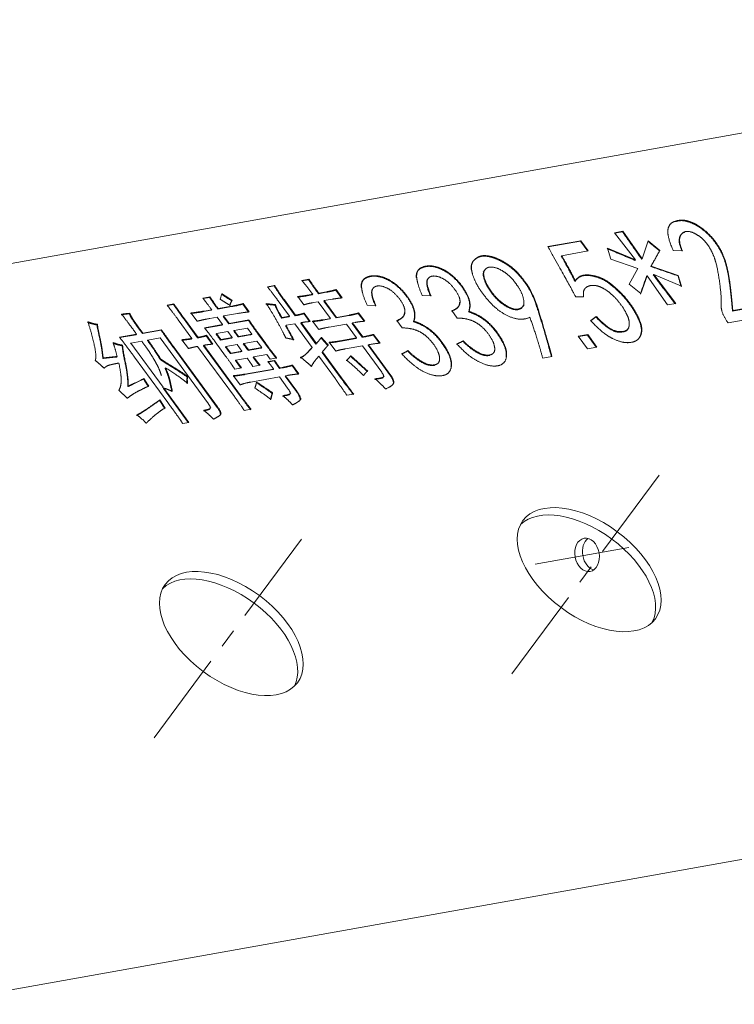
# Model space of a CAD drawing. Header units: millimetres. Extents: x 7284 to 21933, y -3393 to -31.
# Tile 19 of 57: x 10134 to 10182, y -596 to -530. Entities that reach past the tile are written whole.
import ezdxf

# ---------------------------------------------------------------- set-up
doc = ezdxf.new("R2010")
doc.units = ezdxf.units.MM
doc.linetypes.add('CENTER', pattern=[10.16, 6.35, -1.27, 1.27, -1.27])
doc.layers.add('1', color=7, linetype='Continuous')
doc.layers.add('60', color=7, linetype='Continuous')

msp = doc.modelspace()

# ---------------------------------------------------------------- linework, layer by layer
at = {"layer": '1', "color": 1, "linetype": 'CENTER', "lineweight": 13}
for p, q in [((10166.943, -573.698), (10176.89, -560.29)), ((10143.064, -577.963), (10153.011, -564.555)), ((10168.496, -566.379), (10175.938, -565.05))]:
    msp.add_line(p, q, dxfattribs=at)
at = {"layer": '60', "color": 7, "linetype": 'Continuous', "lineweight": 18}
for p, q in [((10124.988, -547.851), (10228.178, -529.418)), ((10173.793, -544.267), (10174.35, -544.167)), ((10175.182, -546.076), (10173.793, -544.267)), ((10174.326, -544.2), (10173.813, -544.292)), ((10174.35, -544.167), (10175.628, -545.997)), ((10169.344, -545.19), (10171.544, -544.797)), ((10171.52, -544.83), (10169.358, -545.216)), ((10172.001, -545.487), (10171.52, -544.83)), ((10171.544, -544.797), (10172.044, -545.479)), ((10173.54, -546.027), (10173.318, -545.295)), ((10173.318, -545.295), (10175.182, -546.076)), ((10175.628, -545.997), (10176.047, -544.807)), ((10176.047, -544.807), (10176.826, -545.44)), ((10172.044, -545.479), (10170.262, -545.798)), ((10176.826, -545.44), (10176.239, -546.488)), ((10178.327, -545.472), (10177.715, -545.453)), ((10175.348, -546.647), (10173.54, -546.027)), ((10176.239, -546.488), (10178.048, -547.108)), ((10165.172, -546.698), (10165.031, -546.887)), ((10174.762, -547.695), (10175.348, -546.647)), ((10175.96, -547.138), (10175.54, -548.328)), ((10177.32, -549.082), (10175.96, -547.138)), ((10178.269, -547.84), (10176.405, -547.058)), ((10176.405, -547.058), (10177.877, -548.982)), ((10178.048, -547.108), (10178.269, -547.84)), ((10150.624, -547.864), (10151.102, -547.778)), ((10151.077, -547.811), (10150.643, -547.889)), ((10152.922, -547.453), (10153.4, -547.368)), ((10153.376, -547.401), (10152.943, -547.478)), ((10171.275, -547.343), (10171.152, -547.509)), ((10175.54, -548.328), (10174.762, -547.695)), ((10146.319, -548.632), (10146.797, -548.547)), ((10146.773, -548.58), (10146.339, -548.657)), ((10147.479, -548.706), (10147.594, -548.335)), ((10153.056, -549.076), (10152.647, -548.518)), ((10153.624, -548.407), (10153.283, -548.468)), ((10153.307, -548.435), (10153.648, -548.374)), ((10154.557, -548.24), (10154.034, -548.334)), ((10154.058, -548.301), (10154.581, -548.208)), ((10155.581, -548.621), (10155.194, -548.092)), ((10155.218, -548.059), (10155.627, -548.616)), ((10161.549, -548.469), (10160.964, -548.445)), ((10171.732, -548.536), (10171.203, -548.545)), ((10143.93, -549.094), (10144.385, -549.013)), ((10144.361, -549.046), (10143.95, -549.119)), ((10148.228, -549.196), (10147.317, -549.359)), ((10147.342, -549.326), (10148.252, -549.163)), ((10149.366, -549.556), (10148.978, -549.027)), ((10149.003, -548.994), (10149.411, -549.551)), ((10152.099, -549.842), (10151.35, -548.82)), ((10152.484, -549.802), (10151.735, -548.779)), ((10151.76, -548.747), (10152.508, -549.769)), ((10154.011, -548.87), (10153.67, -548.931)), ((10154.828, -549.985), (10154.011, -548.87)), ((10155.213, -549.945), (10154.397, -548.83)), ((10154.944, -548.703), (10154.421, -548.797)), ((10154.421, -548.797), (10155.238, -549.912)), ((10157.87, -549.126), (10157.285, -549.102)), ((10167.573, -549.321), (10167.762, -549.066)), ((10177.877, -548.982), (10177.32, -549.082)), ((10183.669, -549.134), (10181.664, -549.492)), ((10181.688, -549.459), (10183.694, -549.101)), ((10145.93, -550.173), (10145.522, -549.616)), ((10146.885, -549.436), (10146.384, -549.525)), ((10146.409, -549.492), (10146.909, -549.403)), ((10147.272, -549.898), (10146.795, -549.984)), ((10147.635, -550.394), (10147.272, -549.898)), ((10148.043, -550.35), (10147.68, -549.854)), ((10148.638, -549.655), (10147.705, -549.821)), ((10147.705, -549.821), (10148.068, -550.317)), ((10152.075, -549.875), (10151.574, -549.964)), ((10151.598, -549.931), (10152.099, -549.842)), ((10153.44, -550.194), (10153.053, -549.665)), ((10153.077, -549.632), (10153.486, -550.19)), ((10156.078, -549.79), (10155.213, -549.945)), ((10155.238, -549.912), (10156.102, -549.757)), ((10157.08, -550.174), (10156.692, -549.645)), ((10156.717, -549.613), (10157.125, -550.17)), ((10163.3, -549.957), (10162.939, -549.464)), ((10172.202, -550.124), (10172.565, -549.845)), ((10184.193, -549.783), (10181.381, -550.286)), ((10145.587, -551.321), (10144.679, -550.081)), ((10145.972, -551.28), (10145.064, -550.041)), ((10145.089, -550.008), (10145.996, -551.247)), ((10146.43, -550.61), (10147.635, -550.394)), ((10147.611, -550.427), (10146.449, -550.635)), ((10149.363, -550.114), (10148.043, -550.35)), ((10148.068, -550.317), (10149.388, -550.081)), ((10152.462, -550.338), (10151.87, -550.443)), ((10153.619, -551.917), (10152.462, -550.338)), ((10153.868, -551.691), (10152.847, -550.297)), ((10152.872, -550.264), (10153.893, -551.658)), ((10154.053, -550.719), (10153.645, -550.161)), ((10154.804, -550.018), (10154.349, -550.099)), ((10154.373, -550.066), (10154.828, -549.985)), ((10155.897, -550.355), (10154.759, -550.558)), ((10156.577, -551.284), (10155.897, -550.355)), ((10156.962, -551.244), (10156.282, -550.314)), ((10156.511, -550.245), (10156.306, -550.281)), ((10156.306, -550.281), (10156.987, -551.211)), ((10159.621, -550.614), (10159.26, -550.121)), ((10181.381, -550.286), (10181.27, -550.134)), ((10140.76, -551.237), (10141.898, -551.034)), ((10141.874, -551.067), (10140.78, -551.262)), ((10143.535, -550.77), (10142.283, -550.993)), ((10142.308, -550.96), (10143.559, -550.737)), ((10146.951, -551.704), (10146.541, -551.144)), ((10146.565, -551.111), (10146.996, -551.699)), ((10147.976, -550.859), (10147.225, -550.993)), ((10147.225, -550.993), (10147.52, -551.396)), ((10148.271, -551.261), (10147.976, -550.859)), ((10149.296, -550.623), (10148.408, -550.781)), ((10148.408, -550.781), (10148.703, -551.184)), ((10148.703, -551.184), (10149.591, -551.026)), ((10149.591, -551.026), (10149.296, -550.623)), ((10150.498, -551.698), (10149.998, -551.016)), ((10150.023, -550.983), (10150.522, -551.665)), ((10158.101, -551.639), (10157.691, -551.079)), ((10157.715, -551.046), (10158.146, -551.634)), ((10171.367, -551.174), (10172.008, -551.06)), ((10171.978, -552.008), (10171.367, -551.174)), ((10171.983, -551.092), (10171.386, -551.199)), ((10172.576, -551.901), (10171.983, -551.092)), ((10172.008, -551.06), (10172.619, -551.894)), ((10174.584, -550.82), (10174.744, -550.606)), ((10142.238, -551.498), (10141.51, -551.628)), ((10141.51, -551.628), (10143.666, -554.571)), ((10143.467, -551.279), (10142.648, -551.425)), ((10146.689, -555.677), (10143.467, -551.279)), ((10145.358, -551.992), (10144.927, -551.403)), ((10148.423, -555.193), (10145.972, -551.847)), ((10148.808, -555.152), (10146.357, -551.807)), ((10146.382, -551.774), (10148.832, -555.119)), ((10147.836, -552.495), (10147.133, -551.535)), ((10147.52, -551.396), (10148.271, -551.261)), ((10148.611, -551.726), (10147.86, -551.86)), ((10147.86, -551.86), (10148.178, -552.294)), ((10148.929, -552.16), (10148.611, -551.726)), ((10149.931, -551.49), (10149.043, -551.649)), ((10149.043, -551.649), (10149.361, -552.083)), ((10150.249, -551.924), (10149.931, -551.49)), ((10155.188, -552.163), (10154.757, -551.574)), ((10156.553, -551.317), (10155.438, -551.516)), ((10155.462, -551.483), (10156.577, -551.284)), ((10156.963, -551.81), (10155.848, -552.01)), ((10158.256, -553.576), (10156.963, -551.81)), ((10158.846, -553.815), (10157.348, -551.77)), ((10157.373, -551.737), (10158.87, -553.782)), ((10163.269, -551.677), (10163.687, -551.474)), ((10147.278, -555.916), (10144.374, -551.951)), ((10144.399, -551.918), (10147.303, -555.883)), ((10148.178, -552.294), (10148.929, -552.16)), ((10149.361, -552.083), (10150.249, -551.924)), ((10150.589, -552.389), (10149.701, -552.547)), ((10150.816, -552.698), (10150.589, -552.389)), ((10155.162, -554.024), (10154.05, -552.506)), ((10155.547, -553.984), (10154.277, -552.249)), ((10154.301, -552.216), (10155.572, -553.951)), ((10156.164, -552.507), (10156.201, -552.458)), ((10159.59, -552.335), (10160.008, -552.131)), ((10169.613, -552.516), (10169, -552.626)), ((10172.619, -551.894), (10171.978, -552.008)), ((10143.982, -555.6), (10141.759, -552.565)), ((10148.861, -553.293), (10148.494, -552.791)), ((10149.269, -552.624), (10148.518, -552.759)), ((10148.518, -552.759), (10148.904, -553.285)), ((10150.133, -553.101), (10149.655, -553.186)), ((10150.656, -552.867), (10151.111, -552.786)), ((10151.087, -552.819), (10150.677, -552.892)), ((10151.248, -552.621), (10150.816, -552.698)), ((10152.68, -553.693), (10152.269, -553.133)), ((10152.294, -553.1), (10152.725, -553.689)), ((10148.811, -554.423), (10148.357, -553.803)), ((10148.904, -553.285), (10148.449, -553.366)), ((10151.018, -553.391), (10149.106, -553.733)), ((10149.131, -553.7), (10151.042, -553.359)), ((10151.586, -553.29), (10151.427, -553.318)), ((10151.452, -553.285), (10151.611, -553.257)), ((10152.562, -554.867), (10151.813, -553.845)), ((10151.997, -553.784), (10151.837, -553.812)), ((10151.837, -553.812), (10152.586, -554.834)), ((10158.315, -553.968), (10158.422, -553.824)), ((10151.428, -553.885), (10149.516, -554.227)), ((10151.972, -554.629), (10151.428, -553.885)), ((10145.347, -556.933), (10143.687, -554.666)), ((10143.711, -554.633), (10145.39, -556.925)), ((10152.086, -555.088), (10152.194, -554.942)), ((10156.388, -555.031), (10155.933, -555.112)), ((10152.778, -555.474), (10152.883, -555.332)), ((10146.741, -556.069), (10146.851, -555.921)), ((10147.467, -556.435), (10147.551, -556.321)), ((10149.536, -556.045), (10149.081, -556.126)), ((10145.39, -556.925), (10144.981, -556.999))]:
    msp.add_line(p, q, dxfattribs=at)
at = {"layer": '60', "color": 7, "linetype": 'Continuous', "lineweight": 13}
msp.add_line((10128.133, -595.75), (10287.643, -567.256), dxfattribs=at)
at = {"layer": '60', "color": 7, "linetype": 'Continuous', "lineweight": 18}
for centre, major_axis, ratio in [((10172.1, -566.747), (-4.417, 3.277), 0.573269), ((10171.961, -565.76), (0.198, -1.107), 0.72089), ((10148.221, -571.012), (-4.417, 3.277), 0.573269)]:
    msp.add_ellipse(centre, major_axis=major_axis, ratio=ratio, dxfattribs=at)
for centre, major_axis, ratio, start_param, end_param in [((10171.734, -567.24), (-4.417, 3.277), 0.573269, 3.239239, 6.185562), ((10172.473, -565.669), (0.198, -1.107), 0.72089, 3.467859, 5.956885), ((10147.855, -571.506), (-4.417, 3.277), 0.573269, 3.239239, 6.185562)]:
    msp.add_ellipse(centre, major_axis=major_axis, ratio=ratio, start_param=start_param, end_param=end_param, dxfattribs=at)
for points, degree in [([(10177.355, -544.08), (10177.412, -543.62), (10177.857, -543.498)], 2), ([(10178.348, -543.46), (10178.084, -543.443), (10177.833, -543.531)], 2), ([(10177.857, -543.498), (10177.833, -543.531)], 1), ([(10177.857, -543.498), (10178.108, -543.41), (10178.373, -543.427)], 2), ([(10179.002, -543.643), (10178.613, -543.477), (10178.348, -543.46)], 2), ([(10178.373, -543.427), (10178.637, -543.444), (10179.027, -543.61)], 2), ([(10179.85, -544.199), (10179.392, -543.81), (10179.002, -543.643)], 2), ([(10179.027, -543.61), (10179.416, -543.777), (10179.875, -544.166)], 2), ([(10174.35, -544.167), (10174.326, -544.2)], 1), ([(10175.603, -546.03), (10174.326, -544.2)], 1), ([(10177.715, -545.453), (10177.299, -544.541), (10177.355, -544.08)], 2), ([(10178.303, -545.505), (10178.053, -544.949), (10178.123, -544.636)], 2), ([(10178.123, -544.636), (10178.194, -544.324), (10178.458, -544.234)], 2), ([(10178.148, -544.603), (10178.078, -544.916), (10178.327, -545.472)], 2), ([(10178.483, -544.201), (10178.218, -544.291), (10178.148, -544.603)], 2), ([(10179.151, -544.317), (10178.747, -544.111), (10178.483, -544.201)], 2), ([(10179.873, -544.895), (10179.554, -544.524), (10179.151, -544.317)], 2), ([(10180.698, -545.184), (10180.309, -544.589), (10179.85, -544.199)], 2), ([(10179.875, -544.166), (10180.333, -544.556), (10180.722, -545.151)], 2), ([(10171.203, -548.545), (10171.092, -548.308), (10169.344, -545.19)], 2), ([(10171.544, -544.797), (10171.52, -544.83)], 1), ([(10176.801, -545.473), (10176.023, -544.84)], 1), ([(10180.415, -545.828), (10180.193, -545.267), (10179.873, -544.895)], 2), ([(10181.293, -546.664), (10181.086, -545.779), (10180.698, -545.184)], 2), ([(10180.722, -545.151), (10181.111, -545.746), (10181.318, -546.631)], 2), ([(10164.91, -545.839), (10164.645, -545.886), (10164.422, -546.098)], 2), ([(10164.446, -546.065), (10164.67, -545.854), (10164.934, -545.806)], 2), ([(10165.564, -545.894), (10165.174, -545.792), (10164.91, -545.839)], 2), ([(10164.934, -545.806), (10165.199, -545.759), (10165.588, -545.861)], 2), ([(10166.398, -546.259), (10165.953, -545.996), (10165.564, -545.894)], 2), ([(10165.588, -545.861), (10165.978, -545.963), (10166.423, -546.226)], 2), ([(10170.262, -545.798), (10170.237, -545.831)], 1), ([(10171.153, -547.511), (10170.848, -546.879), (10170.237, -545.831)], 2), ([(10170.262, -545.798), (10170.872, -546.846), (10171.177, -547.478)], 2), ([(10175.158, -546.109), (10173.294, -545.328)], 1), ([(10176.215, -546.521), (10176.801, -545.473)], 1), ([(10176.826, -545.44), (10176.801, -545.473)], 1), ([(10180.787, -547.455), (10180.636, -546.388), (10180.415, -545.828)], 2), ([(10160.971, -546.586), (10160.525, -546.751), (10160.566, -547.258)], 2), ([(10160.59, -547.225), (10160.55, -546.718), (10160.995, -546.553)], 2), ([(10161.973, -546.6), (10161.417, -546.42), (10160.971, -546.586)], 2), ([(10160.995, -546.553), (10161.441, -546.387), (10161.998, -546.567)], 2), ([(10163.058, -547.263), (10162.53, -546.779), (10161.973, -546.6)], 2), ([(10161.998, -546.567), (10162.554, -546.746), (10163.082, -547.23)], 2), ([(10164.422, -546.098), (10164.199, -546.309), (10164.226, -546.712)], 2), ([(10164.25, -546.679), (10164.223, -546.276), (10164.446, -546.065)], 2), ([(10165.476, -546.567), (10165.281, -546.559), (10165.127, -546.758)], 2), ([(10166.185, -546.74), (10165.754, -546.517), (10165.476, -546.567)], 2), ([(10167.163, -546.83), (10166.843, -546.523), (10166.398, -546.259)], 2), ([(10166.423, -546.226), (10166.868, -546.49), (10167.187, -546.797)], 2), ([(10175.182, -546.076), (10175.158, -546.109)], 1), ([(10175.628, -545.997), (10175.603, -546.03)], 1), ([(10176.239, -546.488), (10176.215, -546.521)], 1), ([(10178.023, -547.141), (10176.215, -546.521)], 1), ([(10181.318, -546.631), (10181.525, -547.516), (10181.688, -549.459)], 2), ([(10157.292, -547.243), (10156.846, -547.408), (10156.887, -547.915)], 2), ([(10156.912, -547.882), (10156.871, -547.375), (10157.317, -547.21)], 2), ([(10158.294, -547.257), (10157.738, -547.077), (10157.292, -547.243)], 2), ([(10157.317, -547.21), (10157.762, -547.044), (10158.319, -547.224)], 2), ([(10159.379, -547.92), (10158.851, -547.436), (10158.294, -547.257)], 2), ([(10158.319, -547.224), (10158.875, -547.403), (10159.403, -547.888)], 2), ([(10160.964, -548.445), (10160.631, -547.732), (10160.59, -547.225)], 2), ([(10162.122, -547.23), (10161.607, -547.044), (10161.37, -547.3)], 2), ([(10163.067, -547.962), (10162.636, -547.417), (10162.122, -547.23)], 2), ([(10163.919, -548.374), (10163.586, -547.748), (10163.058, -547.263)], 2), ([(10163.082, -547.23), (10163.61, -547.715), (10163.943, -548.341)], 2), ([(10164.569, -547.651), (10164.278, -547.081), (10164.25, -546.679)], 2), ([(10165.129, -547.472), (10164.949, -546.99), (10165.103, -546.791)], 2), ([(10165.127, -546.758), (10164.974, -546.957), (10165.154, -547.439)], 2), ([(10166.964, -547.352), (10166.616, -546.963), (10166.185, -546.74)], 2), ([(10167.857, -547.649), (10167.483, -547.137), (10167.163, -546.83)], 2), ([(10167.187, -546.797), (10167.507, -547.104), (10167.882, -547.616)], 2), ([(10171.752, -547.125), (10171.376, -547.171), (10171.153, -547.511)], 2), ([(10171.177, -547.478), (10171.401, -547.138), (10171.776, -547.092)], 2), ([(10172.615, -547.228), (10172.128, -547.079), (10171.752, -547.125)], 2), ([(10171.776, -547.092), (10172.152, -547.046), (10172.639, -547.195)], 2), ([(10173.519, -547.71), (10173.102, -547.377), (10172.615, -547.228)], 2), ([(10172.639, -547.195), (10173.126, -547.344), (10173.543, -547.677)], 2), ([(10175.515, -548.361), (10175.935, -547.171)], 1), ([(10175.96, -547.138), (10175.935, -547.171)], 1), ([(10176.405, -547.058), (10176.381, -547.091)], 1), ([(10177.853, -549.015), (10176.381, -547.091)], 1), ([(10178.048, -547.108), (10178.023, -547.141)], 1), ([(10178.245, -547.873), (10178.023, -547.141)], 1), ([(10181.664, -549.492), (10181.501, -547.549), (10181.293, -546.664)], 2), ([(10151.35, -548.82), (10151.01, -548.355), (10150.624, -547.864)], 2), ([(10151.102, -547.778), (10151.077, -547.811)], 1), ([(10151.735, -548.779), (10151.372, -548.284), (10151.077, -547.811)], 2), ([(10151.102, -547.778), (10151.397, -548.251), (10151.76, -548.747)], 2), ([(10153.648, -548.374), (10153.195, -547.755), (10152.922, -547.453)], 2), ([(10153.4, -547.368), (10153.376, -547.401)], 1), ([(10154.034, -548.334), (10153.58, -547.714), (10153.376, -547.401)], 2), ([(10153.4, -547.368), (10153.604, -547.681), (10154.058, -548.301)], 2), ([(10157.285, -549.102), (10156.953, -548.39), (10156.912, -547.882)], 2), ([(10158.443, -547.888), (10157.928, -547.701), (10157.691, -547.958)], 2), ([(10159.388, -548.619), (10158.958, -548.074), (10158.443, -547.888)], 2), ([(10160.24, -549.031), (10159.907, -548.405), (10159.379, -547.92)], 2), ([(10159.403, -547.888), (10159.932, -548.372), (10160.264, -548.999)], 2), ([(10161.524, -548.502), (10161.108, -547.59), (10161.345, -547.333)], 2), ([(10161.37, -547.3), (10161.133, -547.557), (10161.549, -548.469)], 2), ([(10165.457, -548.885), (10164.86, -548.22), (10164.569, -547.651)], 2), ([(10165.712, -548.44), (10165.31, -547.954), (10165.129, -547.472)], 2), ([(10165.154, -547.439), (10165.334, -547.921), (10165.737, -548.407)], 2), ([(10167.616, -548.328), (10167.311, -547.74), (10166.964, -547.352)], 2), ([(10168.537, -549.007), (10168.232, -548.161), (10167.857, -547.649)], 2), ([(10167.882, -547.616), (10168.257, -548.128), (10168.561, -548.974)], 2), ([(10171.177, -547.478), (10171.153, -547.511)], 1), ([(10171.914, -547.904), (10171.649, -548.08), (10171.732, -548.536)], 2), ([(10172.541, -547.792), (10172.179, -547.728), (10171.914, -547.904)], 2), ([(10173.334, -548.165), (10172.903, -547.856), (10172.541, -547.792)], 2), ([(10174.269, -548.39), (10173.936, -548.043), (10173.519, -547.71)], 2), ([(10173.543, -547.677), (10173.96, -548.01), (10174.294, -548.357)], 2), ([(10180.91, -549.041), (10180.939, -548.521), (10180.787, -547.455)], 2), ([(10146.797, -548.547), (10146.773, -548.58)], 1), ([(10147.317, -549.359), (10146.977, -548.894), (10146.773, -548.58)], 2), ([(10146.797, -548.547), (10147.001, -548.861), (10147.342, -549.326)], 2), ([(10148.251, -548.806), (10147.842, -548.564), (10147.569, -548.368)], 2), ([(10147.594, -548.335), (10147.866, -548.531), (10148.275, -548.774)], 2), ([(10153.283, -548.468), (10152.896, -548.537), (10152.623, -548.551)], 2), ([(10152.647, -548.518), (10152.92, -548.504), (10153.307, -548.435)], 2), ([(10153.648, -548.374), (10153.624, -548.407)], 1), ([(10154.058, -548.301), (10154.034, -548.334)], 1), ([(10155.194, -548.092), (10154.898, -548.179), (10154.557, -548.24)], 2), ([(10154.581, -548.208), (10154.923, -548.147), (10155.218, -548.059)], 2), ([(10155.218, -548.059), (10155.194, -548.092)], 1), ([(10157.846, -549.159), (10157.43, -548.247), (10157.667, -547.99)], 2), ([(10157.691, -547.958), (10157.454, -548.214), (10157.87, -549.126)], 2), ([(10163.483, -548.895), (10163.497, -548.507), (10163.067, -547.962)], 2), ([(10164.056, -549.55), (10164.252, -549.001), (10163.919, -548.374)], 2), ([(10163.943, -548.341), (10164.276, -548.968), (10164.08, -549.517)], 2), ([(10166.616, -549.2), (10166.115, -548.925), (10165.712, -548.44)], 2), ([(10165.737, -548.407), (10166.14, -548.892), (10166.64, -549.167)], 2), ([(10167.74, -549.035), (10167.782, -548.813), (10167.616, -548.328)], 2), ([(10174.139, -548.964), (10173.764, -548.473), (10173.334, -548.165)], 2), ([(10174.894, -549.158), (10174.603, -548.738), (10174.269, -548.39)], 2), ([(10174.294, -548.357), (10174.627, -548.705), (10174.919, -549.125)], 2), ([(10144.679, -550.081), (10144.271, -549.524), (10143.93, -549.094)], 2), ([(10144.385, -549.013), (10144.361, -549.046)], 1), ([(10145.064, -550.041), (10144.724, -549.577), (10144.361, -549.046)], 2), ([(10144.385, -549.013), (10144.748, -549.544), (10145.089, -550.008)], 2), ([(10146.909, -549.403), (10146.524, -548.876), (10146.319, -548.632)], 2), ([(10148.138, -549.113), (10147.775, -548.898), (10147.479, -548.706)], 2), ([(10148.114, -549.146), (10148.137, -548.967), (10148.251, -548.806)], 2), ([(10148.275, -548.774), (10148.161, -548.934), (10148.138, -549.113)], 2), ([(10148.978, -549.027), (10148.751, -549.102), (10148.228, -549.196)], 2), ([(10148.275, -548.774), (10148.251, -548.806)], 1), ([(10148.252, -549.163), (10148.775, -549.07), (10149.003, -548.994)], 2), ([(10149.003, -548.994), (10148.978, -549.027)], 1), ([(10151.143, -549.095), (10150.87, -549.074), (10150.529, -549.03)], 2), ([(10151.257, -550.15), (10150.871, -549.466), (10150.554, -548.997)], 2), ([(10150.554, -548.997), (10150.895, -549.041), (10151.168, -549.063)], 2), ([(10151.168, -549.063), (10151.143, -549.095)], 1), ([(10151.574, -549.964), (10151.188, -549.298), (10151.143, -549.095)], 2), ([(10151.168, -549.063), (10151.213, -549.265), (10151.598, -549.931)], 2), ([(10153.67, -548.931), (10153.306, -548.996), (10153.056, -549.076)], 2), ([(10154.421, -548.797), (10154.397, -548.83)], 1), ([(10155.627, -548.616), (10155.377, -548.626), (10154.944, -548.703)], 2), ([(10159.804, -549.552), (10159.819, -549.164), (10159.388, -548.619)], 2), ([(10160.377, -550.207), (10160.573, -549.658), (10160.24, -549.031)], 2), ([(10160.264, -548.999), (10160.597, -549.625), (10160.401, -550.175)], 2), ([(10163.458, -548.928), (10163.444, -549.317), (10162.914, -549.497)], 2), ([(10162.939, -549.464), (10163.468, -549.284), (10163.483, -548.895)], 2), ([(10166.806, -549.867), (10166.055, -549.551), (10165.457, -548.885)], 2), ([(10167.395, -549.383), (10167.116, -549.475), (10166.616, -549.2)], 2), ([(10166.64, -549.167), (10167.141, -549.442), (10167.419, -549.35)], 2), ([(10167.716, -549.068), (10167.674, -549.29), (10167.395, -549.383)], 2), ([(10167.419, -549.35), (10167.698, -549.257), (10167.74, -549.035)], 2), ([(10169.588, -552.549), (10168.842, -549.853), (10168.537, -549.007)], 2), ([(10168.561, -548.974), (10168.866, -549.82), (10169.613, -552.516)], 2), ([(10174.681, -549.875), (10174.514, -549.454), (10174.139, -548.964)], 2), ([(10175.394, -550.033), (10175.186, -549.577), (10174.894, -549.158)], 2), ([(10174.919, -549.125), (10175.21, -549.544), (10175.418, -550)], 2), ([(10181.27, -550.134), (10180.881, -549.56), (10180.91, -549.041)], 2), ([(10141.421, -549.676), (10141.126, -549.694), (10140.875, -549.739)], 2), ([(10140.9, -549.706), (10141.15, -549.661), (10141.446, -549.643)], 2), ([(10141.898, -551.034), (10141.331, -550.259), (10140.9, -549.706)], 2), ([(10141.446, -549.643), (10141.421, -549.676)], 1), ([(10141.727, -550.217), (10141.489, -549.874), (10141.421, -549.676)], 2), ([(10141.446, -549.643), (10141.514, -549.841), (10141.752, -550.184)], 2), ([(10146.384, -549.525), (10145.929, -549.606), (10145.497, -549.649)], 2), ([(10145.522, -549.616), (10145.954, -549.574), (10146.409, -549.492)], 2), ([(10146.909, -549.403), (10146.885, -549.436)], 1), ([(10147.342, -549.326), (10147.317, -549.359)], 1), ([(10147.705, -549.821), (10147.68, -549.854)], 1), ([(10149.411, -549.551), (10149.138, -549.565), (10148.638, -549.655)], 2), ([(10152.099, -549.842), (10152.075, -549.875)], 1), ([(10153.053, -549.665), (10152.803, -549.745), (10152.484, -549.802)], 2), ([(10152.508, -549.769), (10152.484, -549.802)], 1), ([(10152.508, -549.769), (10152.827, -549.712), (10153.077, -549.632)], 2), ([(10153.077, -549.632), (10153.053, -549.665)], 1), ([(10155.238, -549.912), (10155.213, -549.945)], 1), ([(10156.692, -549.645), (10156.419, -549.729), (10156.078, -549.79)], 2), ([(10156.102, -549.757), (10156.444, -549.696), (10156.717, -549.613)], 2), ([(10156.717, -549.613), (10156.692, -549.645)], 1), ([(10159.78, -549.585), (10159.765, -549.974), (10159.236, -550.154)], 2), ([(10159.26, -550.121), (10159.789, -549.941), (10159.804, -549.552)], 2), ([(10164.08, -549.517), (10164.056, -549.55)], 1), ([(10165.154, -550.126), (10164.612, -549.708), (10164.056, -549.55)], 2), ([(10164.08, -549.517), (10164.637, -549.675), (10165.179, -550.093)], 2), ([(10168.142, -549.906), (10167.557, -550.183), (10166.806, -549.867)], 2), ([(10169, -552.626), (10168.585, -551.114), (10168.142, -549.906)], 2), ([(10172.54, -549.878), (10172.178, -550.157)], 1), ([(10172.565, -549.845), (10172.54, -549.878)], 1), ([(10174.042, -550.896), (10173.485, -550.867), (10172.54, -549.878)], 2), ([(10172.565, -549.845), (10173.51, -550.834), (10174.066, -550.863)], 2), ([(10174.735, -550.594), (10174.847, -550.295), (10174.681, -549.875)], 2), ([(10181.688, -549.459), (10181.664, -549.492)], 1), ([(10139.259, -550.413), (10138.941, -550.364), (10138.622, -550.246)], 2), ([(10139.076, -551.765), (10138.918, -551.04), (10138.647, -550.213)], 2), ([(10138.647, -550.213), (10138.965, -550.332), (10139.283, -550.38)], 2), ([(10139.283, -550.38), (10139.259, -550.413)], 1), ([(10139.417, -551.243), (10139.259, -550.553), (10139.259, -550.413)], 2), ([(10139.283, -550.38), (10139.283, -550.52), (10139.441, -551.21)], 2), ([(10142.283, -550.993), (10141.966, -550.56), (10141.727, -550.217)], 2), ([(10141.752, -550.184), (10141.99, -550.527), (10142.308, -550.96)], 2), ([(10146.795, -549.984), (10146.34, -550.065), (10145.93, -550.173)], 2), ([(10147.635, -550.394), (10147.611, -550.427)], 1), ([(10148.068, -550.317), (10148.043, -550.35)], 1), ([(10149.388, -550.081), (10149.363, -550.114)], 1), ([(10149.998, -551.016), (10149.681, -550.583), (10149.363, -550.114)], 2), ([(10149.388, -550.081), (10149.705, -550.55), (10150.023, -550.983)], 2), ([(10151.846, -551.288), (10151.642, -550.834), (10151.257, -550.15)], 2), ([(10151.598, -549.931), (10151.574, -549.964)], 1), ([(10151.87, -550.443), (10151.846, -550.476)], 1), ([(10152.367, -551.434), (10152.141, -551.019), (10151.846, -550.476)], 2), ([(10151.87, -550.443), (10152.044, -550.763), (10152.217, -551.082), (10152.392, -551.401)], 3), ([(10152.872, -550.264), (10152.847, -550.297)], 1), ([(10153.486, -550.19), (10153.213, -550.203), (10152.872, -550.264)], 2), ([(10154.349, -550.099), (10153.962, -550.168), (10153.621, -550.194)], 2), ([(10153.645, -550.161), (10153.986, -550.135), (10154.373, -550.066)], 2), ([(10154.759, -550.558), (10154.349, -550.631), (10154.053, -550.719)], 2), ([(10154.828, -549.985), (10154.804, -550.018)], 1), ([(10156.306, -550.281), (10156.282, -550.314)], 1), ([(10157.125, -550.17), (10156.83, -550.188), (10156.511, -550.245)], 2), ([(10160.401, -550.175), (10160.377, -550.207)], 1), ([(10161.476, -550.783), (10160.934, -550.365), (10160.377, -550.207)], 2), ([(10160.401, -550.175), (10160.958, -550.332), (10161.5, -550.75)], 2), ([(10164.441, -550.203), (10163.968, -549.966), (10163.3, -549.957)], 2), ([(10165.316, -550.947), (10164.914, -550.44), (10164.441, -550.203)], 2), ([(10166.168, -551.295), (10165.697, -550.543), (10165.154, -550.126)], 2), ([(10165.179, -550.093), (10165.721, -550.51), (10166.193, -551.262)], 2), ([(10173.662, -551.321), (10173.008, -551.009), (10172.202, -550.124)], 2), ([(10175.587, -550.813), (10175.602, -550.489), (10175.394, -550.033)], 2), ([(10175.418, -550), (10175.626, -550.456), (10175.612, -550.78)], 2), ([(10139.441, -551.21), (10139.599, -551.9), (10139.666, -552.623)], 2), ([(10141.898, -551.034), (10141.874, -551.067)], 1), ([(10142.308, -550.96), (10142.283, -550.993)], 1), ([(10143.559, -550.737), (10143.535, -550.77)], 1), ([(10144.374, -551.951), (10143.966, -551.393), (10143.535, -550.77)], 2), ([(10143.559, -550.737), (10143.99, -551.361), (10144.399, -551.918)], 2), ([(10146.541, -551.144), (10146.268, -551.227), (10145.972, -551.28)], 2), ([(10145.996, -551.247), (10146.292, -551.195), (10146.565, -551.111)], 2), ([(10147.133, -551.535), (10146.702, -550.946), (10146.43, -550.61)], 2), ([(10146.565, -551.111), (10146.541, -551.144)], 1), ([(10147.225, -550.993), (10147.201, -551.026)], 1), ([(10147.496, -551.428), (10147.201, -551.026)], 1), ([(10148.408, -550.781), (10148.384, -550.814)], 1), ([(10148.679, -551.217), (10148.384, -550.814)], 1), ([(10149.566, -551.059), (10148.679, -551.217)], 1), ([(10148.703, -551.184), (10148.679, -551.217)], 1), ([(10149.591, -551.026), (10149.566, -551.059)], 1), ([(10157.691, -551.079), (10157.463, -551.154), (10156.962, -551.244)], 2), ([(10156.987, -551.211), (10156.962, -551.244)], 1), ([(10156.987, -551.211), (10157.487, -551.121), (10157.715, -551.046)], 2), ([(10157.715, -551.046), (10157.691, -551.079)], 1), ([(10160.762, -550.86), (10160.289, -550.623), (10159.621, -550.614)], 2), ([(10161.638, -551.604), (10161.235, -551.097), (10160.762, -550.86)], 2), ([(10162.49, -551.952), (10162.018, -551.201), (10161.476, -550.783)], 2), ([(10161.5, -550.75), (10162.042, -551.168), (10162.514, -551.919)], 2), ([(10165.788, -551.892), (10165.719, -551.454), (10165.316, -550.947)], 2), ([(10172.008, -551.06), (10171.983, -551.092)], 1), ([(10174.711, -550.627), (10174.599, -550.925), (10174.042, -550.896)], 2), ([(10174.066, -550.863), (10174.623, -550.893), (10174.735, -550.594)], 2), ([(10175.377, -551.365), (10175.573, -551.137), (10175.587, -550.813)], 2), ([(10175.612, -550.78), (10175.597, -551.104), (10175.402, -551.332)], 2), ([(10139.143, -552.787), (10139.234, -552.49), (10139.076, -551.765)], 2), ([(10139.642, -552.656), (10139.575, -551.933), (10139.417, -551.243)], 2), ([(10140.94, -551.794), (10140.667, -551.773), (10140.303, -551.627)], 2), ([(10140.599, -552.527), (10140.441, -551.925), (10140.328, -551.594)], 2), ([(10140.328, -551.594), (10140.691, -551.74), (10140.964, -551.761)], 2), ([(10141.759, -552.565), (10141.192, -551.79), (10140.76, -551.237)], 2), ([(10140.964, -551.761), (10140.94, -551.794)], 1), ([(10141.131, -552.951), (10140.939, -552.039), (10140.94, -551.794)], 2), ([(10140.964, -551.761), (10140.964, -552.006), (10141.155, -552.918)], 2), ([(10141.51, -551.628), (10141.486, -551.661)], 1), ([(10142.806, -552.308), (10142.556, -551.932), (10142.238, -551.498)], 2), ([(10142.648, -551.425), (10142.624, -551.458)], 1), ([(10143.486, -552.74), (10143.145, -552.17), (10142.624, -551.458)], 2), ([(10142.648, -551.425), (10143.17, -552.138), (10143.51, -552.707)], 2), ([(10145.562, -551.353), (10145.266, -551.406), (10144.902, -551.436)], 2), ([(10144.927, -551.403), (10145.291, -551.373), (10145.587, -551.321)], 2), ([(10145.972, -551.847), (10145.654, -551.904), (10145.358, -551.992)], 2), ([(10145.587, -551.321), (10145.562, -551.353)], 1), ([(10145.996, -551.247), (10145.972, -551.28)], 1), ([(10146.382, -551.774), (10146.357, -551.807)], 1), ([(10146.996, -551.699), (10146.655, -551.725), (10146.382, -551.774)], 2), ([(10148.246, -551.294), (10147.496, -551.428)], 1), ([(10147.52, -551.396), (10147.496, -551.428)], 1), ([(10147.86, -551.86), (10147.836, -551.893)], 1), ([(10148.271, -551.261), (10148.246, -551.294)], 1), ([(10149.043, -551.649), (10149.019, -551.682)], 1), ([(10149.337, -552.115), (10149.019, -551.682)], 1), ([(10151.224, -552.654), (10150.929, -552.286), (10150.498, -551.698)], 2), ([(10150.522, -551.665), (10150.953, -552.254), (10151.248, -552.621)], 2), ([(10152.392, -551.401), (10152.073, -551.318), (10151.846, -551.288)], 2), ([(10154.21, -551.28), (10154.05, -551.484), (10153.868, -551.691)], 2), ([(10153.893, -551.658), (10153.868, -551.691)], 1), ([(10153.893, -551.658), (10154.075, -551.451), (10154.234, -551.247)], 2), ([(10154.234, -551.247), (10154.21, -551.28)], 1), ([(10154.664, -551.794), (10154.414, -551.524), (10154.21, -551.28)], 2), ([(10154.234, -551.247), (10154.439, -551.491), (10154.688, -551.761)], 2), ([(10154.688, -551.761), (10154.529, -551.93), (10154.301, -552.216)], 2), ([(10155.438, -551.516), (10155.006, -551.593), (10154.733, -551.607)], 2), ([(10154.757, -551.574), (10155.03, -551.56), (10155.462, -551.483)], 2), ([(10156.577, -551.284), (10156.553, -551.317)], 1), ([(10157.373, -551.737), (10157.348, -551.77)], 1), ([(10158.146, -551.634), (10157.85, -551.652), (10157.373, -551.737)], 2), ([(10162.109, -552.549), (10162.04, -552.111), (10161.638, -551.604)], 2), ([(10163.662, -551.507), (10163.244, -551.71)], 1), ([(10164.7, -552.858), (10163.991, -552.492), (10163.269, -551.677)], 2), ([(10163.687, -551.474), (10163.662, -551.507)], 1), ([(10164.622, -552.257), (10164.135, -551.98), (10163.662, -551.507)], 2), ([(10163.687, -551.474), (10164.159, -551.947), (10164.646, -552.225)], 2), ([(10166.556, -552.576), (10166.64, -552.047), (10166.168, -551.295)], 2), ([(10166.193, -551.262), (10166.665, -552.014), (10166.58, -552.544)], 2), ([(10174.761, -551.597), (10174.315, -551.633), (10173.662, -551.321)], 2), ([(10175.402, -551.332), (10175.206, -551.56), (10174.761, -551.597)], 2), ([(10139.666, -552.623), (10140.303, -552.545), (10140.599, -552.527)], 2), ([(10140.599, -552.527), (10140.574, -552.56)], 1), ([(10143.248, -553.052), (10143.055, -552.684), (10142.806, -552.308)], 2), ([(10148.153, -552.327), (10147.836, -551.893)], 1), ([(10148.449, -553.366), (10148.222, -553.022), (10147.836, -552.495)], 2), ([(10148.904, -552.193), (10148.153, -552.327)], 1), ([(10148.178, -552.294), (10148.153, -552.327)], 1), ([(10148.929, -552.16), (10148.904, -552.193)], 1), ([(10150.224, -551.957), (10149.337, -552.115)], 1), ([(10149.361, -552.083), (10149.337, -552.115)], 1), ([(10150.249, -551.924), (10150.224, -551.957)], 1), ([(10153.595, -551.95), (10153.093, -552.53), (10152.82, -552.614)], 2), ([(10152.845, -552.581), (10153.118, -552.497), (10153.619, -551.917)], 2), ([(10153.547, -553.22), (10153.661, -552.954), (10154.026, -552.539)], 2), ([(10154.05, -552.506), (10153.685, -552.921), (10153.571, -553.187)], 2), ([(10153.619, -551.917), (10153.595, -551.95)], 1), ([(10154.301, -552.216), (10154.277, -552.249)], 1), ([(10155.848, -552.01), (10155.461, -552.079), (10155.188, -552.163)], 2), ([(10156.164, -552.507), (10156.05, -552.668), (10155.891, -552.801)], 2), ([(10155.915, -552.768), (10156.074, -552.635), (10156.188, -552.474)], 2), ([(10157.299, -553.53), (10156.754, -553.032), (10156.164, -552.507)], 2), ([(10156.188, -552.474), (10156.779, -552.999), (10157.324, -553.497)], 2), ([(10159.984, -552.164), (10159.566, -552.367)], 1), ([(10161.022, -553.515), (10160.312, -553.149), (10159.59, -552.335)], 2), ([(10160.008, -552.131), (10159.984, -552.164)], 1), ([(10160.943, -552.915), (10160.456, -552.637), (10159.984, -552.164)], 2), ([(10160.008, -552.131), (10160.481, -552.604), (10160.967, -552.882)], 2), ([(10162.877, -553.234), (10162.962, -552.704), (10162.49, -551.952)], 2), ([(10162.514, -551.919), (10162.986, -552.671), (10162.902, -553.201)], 2), ([(10165.47, -552.449), (10165.108, -552.535), (10164.622, -552.257)], 2), ([(10164.646, -552.225), (10165.133, -552.502), (10165.495, -552.416)], 2), ([(10165.495, -552.416), (10165.857, -552.33), (10165.788, -551.892)], 2), ([(10166.58, -552.544), (10166.496, -553.073), (10165.953, -553.149)], 2), ([(10139.733, -553.312), (10139.461, -553.045), (10139.143, -552.787)], 2), ([(10140.574, -552.56), (10140.279, -552.578), (10139.642, -552.656)], 2), ([(10139.666, -552.623), (10139.642, -552.656)], 1), ([(10140.132, -553.083), (10139.87, -553.147), (10139.733, -553.312)], 2), ([(10140.712, -552.962), (10140.393, -553.019), (10140.132, -553.083)], 2), ([(10140.869, -554.107), (10140.87, -553.669), (10140.712, -552.962)], 2), ([(10141.321, -554.528), (10141.323, -553.862), (10141.131, -552.951)], 2), ([(10141.155, -552.918), (10141.347, -553.829), (10141.346, -554.495)], 2), ([(10143.554, -553.786), (10143.44, -553.42), (10143.248, -553.052)], 2), ([(10143.51, -552.707), (10143.486, -552.74)], 1), ([(10144.36, -553.285), (10143.872, -552.987), (10143.486, -552.74)], 2), ([(10143.51, -552.707), (10143.896, -552.954), (10144.385, -553.252)], 2), ([(10148.518, -552.759), (10148.494, -552.791)], 1), ([(10149.655, -553.186), (10149.451, -552.872), (10149.269, -552.624)], 2), ([(10149.701, -552.547), (10149.677, -552.58)], 1), ([(10150.108, -553.134), (10149.881, -552.859), (10149.677, -552.58)], 2), ([(10149.701, -552.547), (10149.906, -552.826), (10150.133, -553.101)], 2), ([(10151.042, -553.359), (10150.86, -553.111), (10150.656, -552.867)], 2), ([(10151.111, -552.786), (10151.087, -552.819)], 1), ([(10151.427, -553.318), (10151.246, -553.071), (10151.087, -552.819)], 2), ([(10151.111, -552.786), (10151.27, -553.038), (10151.452, -553.285)], 2), ([(10152.269, -553.133), (10151.996, -553.217), (10151.586, -553.29)], 2), ([(10151.611, -553.257), (10152.02, -553.184), (10152.294, -553.1)], 2), ([(10152.294, -553.1), (10152.269, -553.133)], 1), ([(10153.571, -553.187), (10153.253, -552.893), (10152.845, -552.581)], 2), ([(10157.05, -553.792), (10156.415, -553.17), (10155.915, -552.768)], 2), ([(10161.792, -553.106), (10161.429, -553.192), (10160.943, -552.915)], 2), ([(10160.967, -552.882), (10161.454, -553.159), (10161.816, -553.073)], 2), ([(10161.816, -553.073), (10162.178, -552.987), (10162.109, -552.549)], 2), ([(10162.902, -553.201), (10162.817, -553.73), (10162.274, -553.806)], 2), ([(10165.953, -553.149), (10165.41, -553.224), (10164.7, -552.858)], 2), ([(10143.827, -553.281), (10143.803, -553.314)], 1), ([(10144.086, -554.104), (10144.007, -553.768), (10143.803, -553.314)], 2), ([(10145.304, -554.314), (10144.782, -553.881), (10143.827, -553.281)], 2), ([(10143.827, -553.281), (10144.031, -553.735), (10144.11, -554.071)], 2), ([(10145.28, -553.891), (10144.849, -553.583), (10144.36, -553.285)], 2), ([(10144.385, -553.252), (10144.873, -553.55), (10145.305, -553.858)], 2), ([(10145.305, -553.858), (10145.28, -553.891)], 1), ([(10145.305, -553.858), (10145.259, -554.041), (10145.304, -554.314)], 2), ([(10149.106, -553.733), (10148.628, -553.818), (10148.333, -553.836)], 2), ([(10148.357, -553.803), (10148.653, -553.785), (10149.131, -553.7)], 2), ([(10151.042, -553.359), (10151.018, -553.391)], 1), ([(10151.452, -553.285), (10151.427, -553.318)], 1), ([(10151.837, -553.812), (10151.813, -553.845)], 1), ([(10152.725, -553.689), (10152.383, -553.714), (10151.997, -553.784)], 2), ([(10157.324, -553.497), (10157.164, -553.596), (10157.05, -553.792)], 2), ([(10158.347, -553.91), (10158.46, -553.855), (10158.256, -553.576)], 2), ([(10158.87, -553.782), (10158.846, -553.815)], 1), ([(10159.015, -554.362), (10159.095, -554.19), (10158.846, -553.815)], 2), ([(10158.87, -553.782), (10159.12, -554.158), (10159.04, -554.329)], 2), ([(10162.274, -553.806), (10161.731, -553.881), (10161.022, -553.515)], 2), ([(10140.708, -554.784), (10140.868, -554.545), (10140.869, -554.107)], 2), ([(10142.369, -554.026), (10141.708, -554.354), (10141.321, -554.528)], 2), ([(10141.346, -554.495), (10141.321, -554.528)], 1), ([(10141.346, -554.495), (10141.733, -554.321), (10142.393, -553.993)], 2), ([(10142.711, -554.497), (10142.437, -554.615), (10142.016, -554.831)], 2), ([(10142.393, -553.993), (10142.369, -554.026)], 1), ([(10142.686, -554.529), (10142.482, -554.251), (10142.369, -554.026)], 2), ([(10142.393, -553.993), (10142.506, -554.218), (10142.711, -554.497)], 2), ([(10144.255, -554.88), (10144.165, -554.44), (10144.086, -554.104)], 2), ([(10144.11, -554.071), (10144.189, -554.408), (10144.279, -554.847)], 2), ([(10145.28, -554.346), (10145.235, -554.074), (10145.28, -553.891)], 2), ([(10149.516, -554.227), (10149.039, -554.312), (10148.811, -554.423)], 2), ([(10149.789, -554.633), (10149.857, -554.446), (10149.903, -554.228)], 2), ([(10150.946, -554.981), (10150.469, -554.645), (10149.879, -554.26)], 2), ([(10149.903, -554.228), (10150.494, -554.612), (10150.971, -554.948)], 2), ([(10155.933, -555.112), (10155.548, -554.55), (10155.162, -554.024)], 2), ([(10156.364, -555.064), (10155.91, -554.479), (10155.547, -553.984)], 2), ([(10155.572, -553.951), (10155.935, -554.446), (10156.388, -555.031)], 2), ([(10158.322, -553.943), (10158.208, -553.999), (10157.776, -554.041)], 2), ([(10157.801, -554.008), (10158.233, -553.966), (10158.347, -553.91)], 2), ([(10158.504, -554.688), (10158.187, -554.324), (10157.801, -554.008)], 2), ([(10159.04, -554.329), (10158.96, -554.501), (10158.504, -554.688)], 2), ([(10141.276, -555.313), (10140.981, -555.016), (10140.708, -554.784)], 2), ([(10142.016, -554.831), (10141.595, -555.046), (10141.276, -555.313)], 2), ([(10143.666, -554.571), (10143.641, -554.604)], 1), ([(10143.711, -554.633), (10143.687, -554.666)], 1), ([(10144.279, -554.847), (10143.939, -554.698), (10143.711, -554.633)], 2), ([(10149.511, -556.078), (10149.239, -555.741), (10148.808, -555.152)], 2), ([(10148.832, -555.119), (10149.263, -555.708), (10149.536, -556.045)], 2), ([(10150.856, -555.388), (10150.379, -555.018), (10149.789, -554.633)], 2), ([(10150.832, -555.421), (10150.878, -555.203), (10150.946, -554.981)], 2), ([(10150.971, -554.948), (10150.902, -555.17), (10150.856, -555.388)], 2), ([(10150.971, -554.948), (10150.946, -554.981)], 1), ([(10152.106, -555.054), (10152.015, -555.105), (10151.628, -555.174)], 2), ([(10151.653, -555.141), (10152.04, -555.072), (10152.131, -555.021)], 2), ([(10152.311, -555.759), (10152.016, -555.426), (10151.653, -555.141)], 2), ([(10152.131, -555.021), (10152.222, -554.969), (10151.972, -554.629)], 2), ([(10152.754, -555.498), (10152.925, -555.363), (10152.562, -554.867)], 2), ([(10152.586, -554.834), (10152.949, -555.33), (10152.778, -555.465)], 2), ([(10143.435, -555.447), (10142.775, -555.915), (10142.456, -556.129)], 2), ([(10142.48, -556.097), (10142.799, -555.882), (10143.46, -555.414)], 2), ([(10143.46, -555.414), (10143.435, -555.447)], 1), ([(10143.775, -555.981), (10143.594, -555.733), (10143.435, -555.447)], 2), ([(10143.46, -555.414), (10143.618, -555.701), (10143.8, -555.948)], 2), ([(10144.981, -556.999), (10144.595, -556.437), (10143.982, -555.6)], 2), ([(10146.768, -556.014), (10146.893, -555.956), (10146.689, -555.677)], 2), ([(10149.081, -556.126), (10148.877, -555.812), (10148.423, -555.193)], 2), ([(10152.778, -555.465), (10152.607, -555.601), (10152.311, -555.759)], 2), ([(10142.456, -556.129), (10142.137, -556.344), (10141.887, -556.459)], 2), ([(10141.911, -556.426), (10142.161, -556.311), (10142.48, -556.097)], 2), ([(10142.547, -556.978), (10142.206, -556.618), (10141.911, -556.426)], 2), ([(10143.8, -555.948), (10143.413, -556.193), (10143.048, -556.503)], 2), ([(10146.744, -556.047), (10146.618, -556.104), (10146.368, -556.149)], 2), ([(10146.393, -556.116), (10146.643, -556.071), (10146.768, -556.014)], 2), ([(10147.028, -556.703), (10146.733, -556.405), (10146.393, -556.116)], 2), ([(10147.484, -556.411), (10147.37, -556.537), (10147.028, -556.703)], 2), ([(10147.459, -556.444), (10147.573, -556.319), (10147.278, -555.916)], 2), ([(10147.303, -555.883), (10147.598, -556.286), (10147.484, -556.411)], 2), ([(10143.048, -556.503), (10142.684, -556.813), (10142.547, -556.978)], 2)]:
    msp.add_open_spline(points, degree=degree, dxfattribs=at)

doc.saveas('drawing.dxf')
